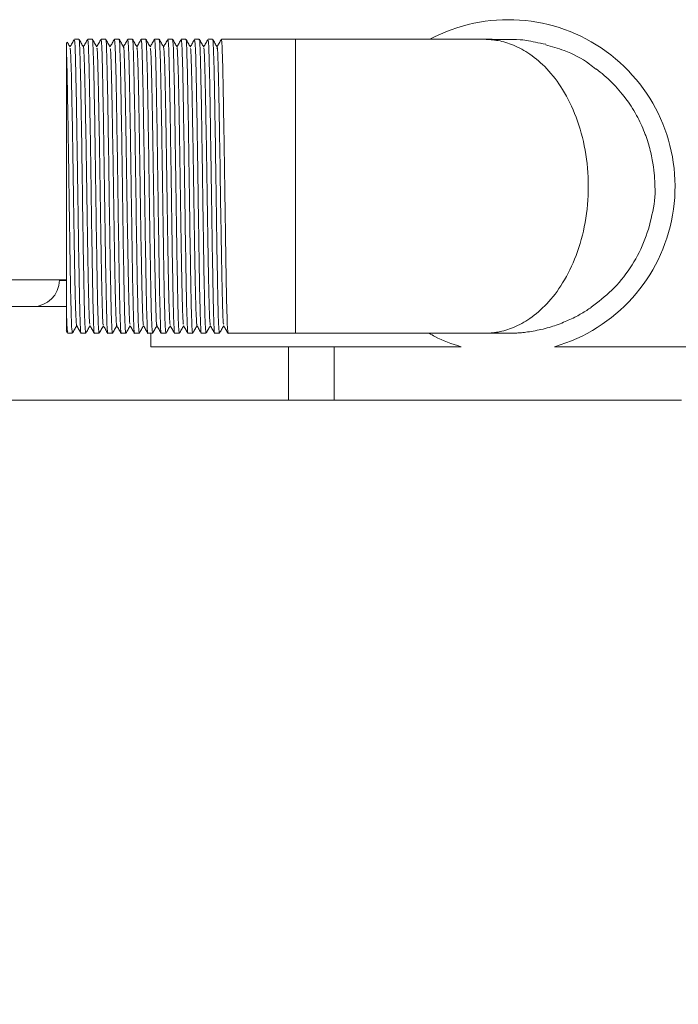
# Model space of a CAD drawing. Header units: millimetres. Extents: x 193.2 to 270.1, y 79 to 162.6.
# Tile 10 of 19: x 243.9 to 246.4, y 87.6 to 91.3. Entities that reach past the tile are written whole.
import ezdxf

# ---------------------------------------------------------------- set-up
doc = ezdxf.new("R2010")
doc.units = ezdxf.units.MM
doc.header["$PDSIZE"] = -1
doc.layers.add('COTAS', color=253, linetype='Continuous')
doc.layers.add('cuerpo', color=7, linetype='Continuous', lineweight=5)
doc.styles.add('ARIAL', font='arial.ttf')
doc.dimstyles.new('RS (E1.20)', dxfattribs={"dimtxt": 1.5, "dimasz": 0.7, "dimexe": 0.5, "dimexo": 1, "dimgap": 1, "dimtad": 0, "dimtih": 1, "dimtoh": 1, "dimdec": 0, "dimlfac": 20, "dimtxsty": 'ARIAL', "dimcen": 0, "dimclrd": 256, "dimclre": 256, "dimclrt": 256, "dimadec": 0, "dimazin": 0, "dimtfac": 1, "dimtdec": 0, "dimtofl": 0, "dimtmove": 0, "dimatfit": 3, "dimfxl": 1, "dimlwd": -1, "dimlwe": -1, "dimarcsym": 0})

# ---------------------------------------------------------------- blocks, each defined once
blk = doc.blocks.new('*D28')
at = {"layer": 'COTAS', "transparency": 16777216}
for p, q in [((242.9316, 88.8305), (242.9316, 85.5217)), ((248.5581, 88.8305), (248.5581, 85.5217)), ((242.2316, 86.0217), (241.5316, 86.0217)), ((249.2581, 86.0217), (249.9581, 86.0217))]:
    blk.add_line(p, q, dxfattribs=at)
for points in [[(242.2316, 86.1383), (242.2316, 85.905), (242.9316, 86.0217)], [(249.2581, 86.1383), (249.2581, 85.905), (248.5581, 86.0217)]]:
    blk.add_solid(points, dxfattribs=at)
at = {"layer": 'Defpoints', "color": 0, "transparency": 16777216}
for p in [(242.9316, 89.8305), (248.5581, 89.8305), (248.5581, 86.0217)]:
    blk.add_point(p, dxfattribs=at)
at = {"layer": 'COTAS', "transparency": 16777216, "insert": (245.6393, 86.0217), "char_height": 1.5, "attachment_point": 5, "style": 'ARIAL'}
blk.add_mtext('113', dxfattribs=at)

msp = doc.modelspace()

# ---------------------------------------------------------------- linework, layer by layer
at = {"layer": 'cuerpo'}
for p, q in [((244.141, 91.1805), (244.1237, 91.1805)), ((244.191, 91.1805), (244.1737, 91.1805)), ((244.241, 91.1805), (244.2237, 91.1805)), ((244.291, 91.1805), (244.2737, 91.1805)), ((244.341, 91.1805), (244.3237, 91.1805)), ((244.391, 91.1805), (244.3737, 91.1805)), ((244.441, 91.1805), (244.4237, 91.1805)), ((244.491, 91.1805), (244.4737, 91.1805)), ((244.541, 91.1805), (244.5237, 91.1805)), ((244.591, 91.1805), (244.5737, 91.1805)), ((244.641, 91.1805), (244.6237, 91.1805)), ((244.9504, 91.1805), (244.6737, 91.1805)), ((244.1072, 91.1506), (244.107, 91.1516)), ((244.4574, 91.1522), (244.4572, 91.1504)), ((244.0949, 91.1184), (244.0949, 90.1425)), ((243.6746, 90.2805), (244.096, 90.2805)), ((244.0678, 90.2805), (244.0677, 90.2787)), ((244.0677, 90.2787), (244.0949, 90.2787)), ((243.712, 90.1805), (244.0949, 90.1805)), ((244.0931, 90.0901), (244.0985, 90.0806)), ((244.0987, 90.0805), (244.116, 90.0805)), ((244.1487, 90.0805), (244.166, 90.0805)), ((244.1987, 90.0805), (244.216, 90.0805)), ((244.2487, 90.0805), (244.266, 90.0805)), ((244.2987, 90.0805), (244.316, 90.0805)), ((244.3487, 90.0805), (244.366, 90.0805)), ((244.3987, 90.0805), (244.416, 90.0805)), ((244.4093, 90.0805), (244.4093, 90.0305)), ((244.4487, 90.0805), (244.466, 90.0805)), ((244.4987, 90.0805), (244.516, 90.0805)), ((244.5487, 90.0805), (244.566, 90.0805)), ((244.5987, 90.0805), (244.616, 90.0805)), ((244.6487, 90.0805), (244.666, 90.0805)), ((244.6987, 90.0805), (244.9504, 90.0805)), ((244.4093, 90.0305), (245.5699, 90.0305)), ((244.9242, 89.8305), (244.9242, 90.0305)), ((245.0949, 90.0305), (245.0949, 89.8305)), ((245.9199, 90.0305), (247.0804, 90.0305)), ((243.712, 89.8305), (244.9242, 89.8305)), ((244.9242, 89.8305), (245.0949, 89.8305)), ((245.0949, 89.8305), (246.3949, 89.8305))]:
    msp.add_line(p, q, dxfattribs=at)
for centre, radius, start, end in [((245.7465, 90.6299), 0.624, 286.1295, 118.0698), ((243.9678, 90.2805), 0.1, 270, 359)]:
    msp.add_arc(centre, radius, start, end, dxfattribs=at)
for points, knots in [([(244.1235, 91.1803), (244.1208, 91.1755), (244.1154, 91.1662), (244.11, 91.1569), (244.1074, 91.1523)], [0, 0, 0, 0, 0.506971, 1, 1, 1, 1]), ([(244.1237, 91.1779), (244.1245, 91.1739), (244.1262, 91.1656), (244.1289, 91.0778), (244.1314, 90.9423), (244.134, 90.7845), (244.1361, 90.6417), (244.1381, 90.499), (244.1405, 90.3484), (244.143, 90.2027), (244.1458, 90.1116), (244.1477, 90.0721), (244.1486, 90.0822), (244.1487, 90.083)], [0, 0, 0, 0, 0.097645, 0.205004, 0.312364, 0.419724, 0.500055, 0.560845, 0.668205, 0.775566, 0.882925, 0.990285, 1, 1, 1, 1]), ([(244.1663, 90.081), (244.1654, 90.0852), (244.1636, 90.0935), (244.1608, 90.183), (244.1583, 90.3187), (244.1557, 90.4765), (244.1537, 90.6193), (244.1517, 90.7619), (244.1493, 90.9126), (244.1467, 91.0583), (244.144, 91.1494), (244.1421, 91.1888), (244.1411, 91.1788), (244.141, 91.1779)], [0, 0, 0, 0, 0.105185, 0.211647, 0.31811, 0.424572, 0.504233, 0.564514, 0.670978, 0.777441, 0.883903, 0.990366, 1, 1, 1, 1]), ([(244.1576, 91.152), (244.1548, 91.1567), (244.1494, 91.1662), (244.1439, 91.1756), (244.1412, 91.1803)], [0, 0, 0, 0, 0.499997, 1, 1, 1, 1]), ([(244.1735, 91.1803), (244.1708, 91.1756), (244.1654, 91.1662), (244.16, 91.1569), (244.1574, 91.1523)], [0, 0, 0, 0, 0.506721, 1, 1, 1, 1]), ([(244.1735, 91.1799), (244.1744, 91.1758), (244.1761, 91.1674), (244.1789, 91.0779), (244.1814, 90.9423), (244.184, 90.7845), (244.1861, 90.6417), (244.1881, 90.499), (244.1905, 90.3484), (244.193, 90.2027), (244.1958, 90.1116), (244.1977, 90.0721), (244.1986, 90.0822), (244.1987, 90.083)], [0, 0, 0, 0, 0.105295, 0.211744, 0.318194, 0.424643, 0.504294, 0.564568, 0.671018, 0.777469, 0.883918, 0.990368, 1, 1, 1, 1]), ([(244.2162, 90.0815), (244.2154, 90.0856), (244.2136, 90.0939), (244.2108, 90.183), (244.2083, 90.3187), (244.2057, 90.4765), (244.2037, 90.6193), (244.2017, 90.7619), (244.1993, 90.9126), (244.1967, 91.0583), (244.194, 91.1494), (244.1921, 91.1888), (244.1911, 91.1788), (244.191, 91.1779)], [0, 0, 0, 0, 0.103539, 0.210197, 0.316856, 0.423514, 0.503321, 0.563713, 0.670372, 0.777032, 0.88369, 0.990349, 1, 1, 1, 1]), ([(244.2076, 91.152), (244.2049, 91.1567), (244.1994, 91.1661), (244.194, 91.1756), (244.1913, 91.1803)], [0, 0, 0, 0, 0.499997, 1, 1, 1, 1]), ([(244.2235, 91.1803), (244.2208, 91.1756), (244.2154, 91.1663), (244.21, 91.157), (244.2074, 91.1523)], [0, 0, 0, 0, 0.505774, 1, 1, 1, 1]), ([(244.2235, 91.1797), (244.2244, 91.1755), (244.2261, 91.1672), (244.2289, 91.0779), (244.2314, 90.9423), (244.234, 90.7845), (244.2361, 90.6417), (244.2381, 90.499), (244.2405, 90.3484), (244.243, 90.2027), (244.2458, 90.1116), (244.2477, 90.0721), (244.2486, 90.0822), (244.2487, 90.083)], [0, 0, 0, 0, 0.104225, 0.210801, 0.317379, 0.423955, 0.503701, 0.564047, 0.670625, 0.777203, 0.883779, 0.990356, 1, 1, 1, 1]), ([(244.2662, 90.0811), (244.2654, 90.0852), (244.2636, 90.0936), (244.2608, 90.183), (244.2583, 90.3187), (244.2557, 90.4765), (244.2537, 90.6193), (244.2517, 90.7619), (244.2493, 90.9126), (244.2467, 91.0583), (244.244, 91.1494), (244.2421, 91.1888), (244.2411, 91.1788), (244.241, 91.1779)], [0, 0, 0, 0, 0.10512, 0.21159, 0.318061, 0.424531, 0.504197, 0.564483, 0.670954, 0.777425, 0.883895, 0.990366, 1, 1, 1, 1]), ([(244.2576, 91.152), (244.2548, 91.1567), (244.2494, 91.1662), (244.2439, 91.1756), (244.2412, 91.1803)], [0, 0, 0, 0, 0.499997, 1, 1, 1, 1]), ([(244.2736, 91.1804), (244.2708, 91.1756), (244.2654, 91.1663), (244.2601, 91.157), (244.2574, 91.1523)], [0, 0, 0, 0, 0.505149, 1, 1, 1, 1]), ([(244.2736, 91.1794), (244.2744, 91.1753), (244.2761, 91.167), (244.2789, 91.0779), (244.2814, 90.9423), (244.284, 90.7845), (244.2861, 90.6417), (244.2881, 90.499), (244.2905, 90.3484), (244.293, 90.2027), (244.2958, 90.1116), (244.2977, 90.0721), (244.2986, 90.0822), (244.2987, 90.083)], [0, 0, 0, 0, 0.103415, 0.210088, 0.316762, 0.423434, 0.503252, 0.563653, 0.670327, 0.777001, 0.883674, 0.990347, 1, 1, 1, 1]), ([(244.3162, 90.0815), (244.3154, 90.0856), (244.3136, 90.0939), (244.3108, 90.183), (244.3083, 90.3187), (244.3057, 90.4765), (244.3037, 90.6193), (244.3017, 90.7619), (244.2993, 90.9126), (244.2967, 91.0583), (244.294, 91.1494), (244.2921, 91.1888), (244.2911, 91.1788), (244.291, 91.1779)], [0, 0, 0, 0, 0.103563, 0.210218, 0.316874, 0.423529, 0.503334, 0.563725, 0.670381, 0.777038, 0.883693, 0.990349, 1, 1, 1, 1]), ([(244.3076, 91.152), (244.3049, 91.1567), (244.2994, 91.1661), (244.294, 91.1755), (244.2913, 91.1803)], [0, 0, 0, 0, 0.499997, 1, 1, 1, 1]), ([(244.3235, 91.1803), (244.3208, 91.1756), (244.3154, 91.1663), (244.31, 91.157), (244.3074, 91.1523)], [0, 0, 0, 0, 0.505916, 1, 1, 1, 1]), ([(244.3235, 91.1797), (244.3244, 91.1756), (244.3261, 91.1672), (244.3289, 91.0779), (244.3314, 90.9423), (244.334, 90.7845), (244.3361, 90.6417), (244.3381, 90.499), (244.3405, 90.3484), (244.343, 90.2027), (244.3458, 90.1116), (244.3477, 90.0721), (244.3486, 90.0822), (244.3487, 90.083)], [0, 0, 0, 0, 0.104429, 0.210981, 0.317535, 0.424087, 0.503814, 0.564147, 0.6707, 0.777253, 0.883805, 0.990358, 1, 1, 1, 1]), ([(244.3662, 90.0811), (244.3654, 90.0852), (244.3636, 90.0936), (244.3608, 90.183), (244.3583, 90.3187), (244.3557, 90.4765), (244.3537, 90.6193), (244.3517, 90.7619), (244.3493, 90.9126), (244.3467, 91.0583), (244.344, 91.1494), (244.3421, 91.1888), (244.3411, 91.1788), (244.341, 91.1779)], [0, 0, 0, 0, 0.105053, 0.211531, 0.31801, 0.424488, 0.50416, 0.56445, 0.670929, 0.777409, 0.883886, 0.990365, 1, 1, 1, 1]), ([(244.3576, 91.152), (244.3548, 91.1567), (244.3494, 91.1662), (244.3439, 91.1756), (244.3412, 91.1803)], [0, 0, 0, 0, 0.499997, 1, 1, 1, 1]), ([(244.3735, 91.1802), (244.3708, 91.1755), (244.3654, 91.1662), (244.36, 91.1569), (244.3574, 91.1523)], [0, 0, 0, 0, 0.507141, 1, 1, 1, 1]), ([(244.3737, 91.1779), (244.3745, 91.1739), (244.3762, 91.1656), (244.3789, 91.0778), (244.3814, 90.9423), (244.384, 90.7845), (244.3861, 90.6417), (244.3881, 90.499), (244.3905, 90.3484), (244.393, 90.2027), (244.3958, 90.1116), (244.3977, 90.0721), (244.3986, 90.0822), (244.3987, 90.083)], [0, 0, 0, 0, 0.097645, 0.205004, 0.312364, 0.419724, 0.500055, 0.560845, 0.668205, 0.775566, 0.882925, 0.990285, 1, 1, 1, 1]), ([(244.4162, 90.0815), (244.4154, 90.0856), (244.4136, 90.0939), (244.4108, 90.183), (244.4083, 90.3187), (244.4057, 90.4765), (244.4037, 90.6193), (244.4017, 90.7619), (244.3993, 90.9126), (244.3967, 91.0583), (244.394, 91.1494), (244.3921, 91.1888), (244.3911, 91.1788), (244.391, 91.1779)], [0, 0, 0, 0, 0.103595, 0.210246, 0.316899, 0.42355, 0.503352, 0.56374, 0.670393, 0.777046, 0.883697, 0.990349, 1, 1, 1, 1]), ([(244.4076, 91.152), (244.4049, 91.1567), (244.3994, 91.1661), (244.394, 91.1755), (244.3913, 91.1803)], [0, 0, 0, 0, 0.499997, 1, 1, 1, 1]), ([(244.4235, 91.1803), (244.4208, 91.1756), (244.4154, 91.1663), (244.41, 91.1569), (244.4074, 91.1523)], [0, 0, 0, 0, 0.506186, 1, 1, 1, 1]), ([(244.4235, 91.1798), (244.4244, 91.1756), (244.4261, 91.1673), (244.4289, 91.0779), (244.4314, 90.9423), (244.434, 90.7845), (244.4361, 90.6417), (244.4381, 90.499), (244.4405, 90.3484), (244.443, 90.2027), (244.4458, 90.1116), (244.4477, 90.0721), (244.4486, 90.0822), (244.4487, 90.083)], [0, 0, 0, 0, 0.104728, 0.211244, 0.317762, 0.424278, 0.503979, 0.564292, 0.67081, 0.777328, 0.883844, 0.990361, 1, 1, 1, 1]), ([(244.4662, 90.0811), (244.4654, 90.0852), (244.4636, 90.0936), (244.4608, 90.183), (244.4583, 90.3187), (244.4557, 90.4765), (244.4537, 90.6193), (244.4517, 90.7619), (244.4493, 90.9126), (244.4467, 91.0583), (244.444, 91.1494), (244.4421, 91.1888), (244.4411, 91.1788), (244.441, 91.1779)], [0, 0, 0, 0, 0.104985, 0.211471, 0.317958, 0.424444, 0.504122, 0.564417, 0.670904, 0.777392, 0.883877, 0.990364, 1, 1, 1, 1]), ([(244.4576, 91.152), (244.4548, 91.1568), (244.4494, 91.1662), (244.4439, 91.1756), (244.4412, 91.1803)], [0, 0, 0, 0, 0.499997, 1, 1, 1, 1]), ([(244.4736, 91.1803), (244.4708, 91.1756), (244.4654, 91.1663), (244.46, 91.157), (244.4574, 91.1523)], [0, 0, 0, 0, 0.505467, 1, 1, 1, 1]), ([(244.4736, 91.1795), (244.4744, 91.1754), (244.4761, 91.1671), (244.4789, 91.0779), (244.4814, 90.9423), (244.484, 90.7845), (244.4861, 90.6417), (244.4881, 90.499), (244.4905, 90.3484), (244.493, 90.2027), (244.4958, 90.1116), (244.4977, 90.0721), (244.4986, 90.0822), (244.4987, 90.083)], [0, 0, 0, 0, 0.103817, 0.210441, 0.317068, 0.423692, 0.503475, 0.563848, 0.670475, 0.777101, 0.883726, 0.990352, 1, 1, 1, 1]), ([(244.5162, 90.0815), (244.5154, 90.0856), (244.5136, 90.0939), (244.5108, 90.183), (244.5083, 90.3187), (244.5057, 90.4765), (244.5037, 90.6193), (244.5017, 90.7619), (244.4993, 90.9126), (244.4967, 91.0583), (244.494, 91.1494), (244.4921, 91.1888), (244.4911, 91.1788), (244.491, 91.1779)], [0, 0, 0, 0, 0.103636, 0.210282, 0.31693, 0.423576, 0.503375, 0.56376, 0.670408, 0.777056, 0.883703, 0.99035, 1, 1, 1, 1]), ([(244.5076, 91.152), (244.5049, 91.1567), (244.4994, 91.1661), (244.494, 91.1755), (244.4913, 91.1803)], [0, 0, 0, 0, 0.499997, 1, 1, 1, 1]), ([(244.5236, 91.1804), (244.5208, 91.1756), (244.5154, 91.1663), (244.5101, 91.157), (244.5074, 91.1523)], [0, 0, 0, 0, 0.505159, 1, 1, 1, 1]), ([(244.5236, 91.1795), (244.5244, 91.1753), (244.5261, 91.167), (244.5289, 91.0779), (244.5314, 90.9423), (244.534, 90.7845), (244.5361, 90.6417), (244.5381, 90.499), (244.5405, 90.3484), (244.543, 90.2027), (244.5458, 90.1116), (244.5477, 90.0721), (244.5486, 90.0822), (244.5487, 90.083)], [0, 0, 0, 0, 0.103483, 0.210148, 0.316814, 0.423478, 0.50329, 0.563686, 0.670352, 0.777018, 0.883683, 0.990348, 1, 1, 1, 1]), ([(244.5662, 90.0811), (244.5654, 90.0853), (244.5636, 90.0936), (244.5608, 90.183), (244.5583, 90.3187), (244.5557, 90.4765), (244.5537, 90.6193), (244.5517, 90.7619), (244.5493, 90.9126), (244.5467, 91.0583), (244.544, 91.1494), (244.5421, 91.1888), (244.5411, 91.1788), (244.541, 91.1779)], [0, 0, 0, 0, 0.104916, 0.21141, 0.317905, 0.424399, 0.504084, 0.564383, 0.670879, 0.777374, 0.883869, 0.990363, 1, 1, 1, 1]), ([(244.5576, 91.152), (244.5548, 91.1568), (244.5494, 91.1662), (244.5439, 91.1756), (244.5412, 91.1803)], [0, 0, 0, 0, 0.499997, 1, 1, 1, 1]), ([(244.5735, 91.1803), (244.5708, 91.1755), (244.5654, 91.1662), (244.56, 91.1569), (244.5574, 91.1523)], [0, 0, 0, 0, 0.506823, 1, 1, 1, 1]), ([(244.5737, 91.1779), (244.5745, 91.1739), (244.5762, 91.1656), (244.5789, 91.0778), (244.5814, 90.9423), (244.584, 90.7845), (244.5861, 90.6417), (244.5881, 90.499), (244.5905, 90.3484), (244.593, 90.2027), (244.5958, 90.1116), (244.5977, 90.0721), (244.5986, 90.0822), (244.5987, 90.083)], [0, 0, 0, 0, 0.097645, 0.205004, 0.312364, 0.419724, 0.500055, 0.560845, 0.668205, 0.775566, 0.882925, 0.990285, 1, 1, 1, 1]), ([(244.6162, 90.0814), (244.6154, 90.0856), (244.6136, 90.0939), (244.6108, 90.183), (244.6083, 90.3187), (244.6057, 90.4765), (244.6037, 90.6193), (244.6017, 90.7619), (244.5993, 90.9126), (244.5967, 91.0583), (244.594, 91.1494), (244.5921, 91.1888), (244.5911, 91.1788), (244.591, 91.1779)], [0, 0, 0, 0, 0.103687, 0.210327, 0.316969, 0.423609, 0.503403, 0.563785, 0.670427, 0.777069, 0.883709, 0.99035, 1, 1, 1, 1]), ([(244.6076, 91.152), (244.6049, 91.1567), (244.5994, 91.1661), (244.594, 91.1755), (244.5913, 91.1803)], [0, 0, 0, 0, 0.499997, 1, 1, 1, 1]), ([(244.6235, 91.1803), (244.6208, 91.1755), (244.6154, 91.1662), (244.61, 91.1569), (244.6074, 91.1523)], [0, 0, 0, 0, 0.506825, 1, 1, 1, 1]), ([(244.6237, 91.1779), (244.6245, 91.1739), (244.6262, 91.1656), (244.6289, 91.0778), (244.6314, 90.9423), (244.634, 90.7845), (244.6361, 90.6417), (244.6381, 90.499), (244.6405, 90.3484), (244.643, 90.2027), (244.6458, 90.1116), (244.6477, 90.0721), (244.6486, 90.0822), (244.6487, 90.083)], [0, 0, 0, 0, 0.097645, 0.205004, 0.312364, 0.419724, 0.500055, 0.560845, 0.668205, 0.775566, 0.882925, 0.990285, 1, 1, 1, 1]), ([(244.6662, 90.0811), (244.6654, 90.0853), (244.6636, 90.0936), (244.6608, 90.183), (244.6583, 90.3187), (244.6557, 90.4765), (244.6537, 90.6193), (244.6517, 90.7619), (244.6493, 90.9126), (244.6467, 91.0583), (244.644, 91.1494), (244.6421, 91.1888), (244.6411, 91.1788), (244.641, 91.1779)], [0, 0, 0, 0, 0.104846, 0.211348, 0.317852, 0.424355, 0.504045, 0.564349, 0.670853, 0.777357, 0.883859, 0.990363, 1, 1, 1, 1]), ([(244.6576, 91.152), (244.6548, 91.1568), (244.6494, 91.1662), (244.6439, 91.1756), (244.6412, 91.1803)], [0, 0, 0, 0, 0.499997, 1, 1, 1, 1]), ([(244.6735, 91.1803), (244.6708, 91.1756), (244.6654, 91.1663), (244.66, 91.157), (244.6574, 91.1523)], [0, 0, 0, 0, 0.505889, 1, 1, 1, 1]), ([(244.6735, 91.1797), (244.6744, 91.1756), (244.6761, 91.1672), (244.6789, 91.0779), (244.6814, 90.9423), (244.684, 90.7845), (244.6861, 90.6417), (244.6881, 90.499), (244.6905, 90.3484), (244.693, 90.2027), (244.6958, 90.1116), (244.6977, 90.0721), (244.6986, 90.0822), (244.6987, 90.083)], [0, 0, 0, 0, 0.104341, 0.210903, 0.317467, 0.424029, 0.503765, 0.564103, 0.670667, 0.777231, 0.883794, 0.990357, 1, 1, 1, 1]), ([(245.657, 91.1805), (245.6336, 91.1805), (245.5868, 91.1805), (245.4981, 91.1805), (245.4067, 91.1805), (245.2244, 91.1805), (245.0722, 91.1805), (244.9504, 91.1805)], [0, 0, 0, 0, 0.124607, 0.249274, 0.374154, 0.499324, 1, 1, 1, 1]), ([(245.8873, 91.1617), (245.8607, 91.1672), (245.8205, 91.1755), (245.7943, 91.1792), (245.7393, 91.1803), (245.6839, 91.1804), (245.657, 91.1805)], [0, 0, 0, 0, 0.491874, 0.742004, 0.874475, 1, 1, 1, 1]), ([(245.657, 90.0805), (245.6743, 90.0814), (245.7111, 90.0835), (245.7687, 90.1013), (245.8307, 90.135), (245.894, 90.1897), (245.9539, 90.2684), (246.0042, 90.3715), (246.038, 90.495), (246.05, 90.6305), (246.038, 90.7659), (246.0042, 90.8895), (245.9539, 90.9926), (245.894, 91.0712), (245.8307, 91.126), (245.7687, 91.1596), (245.7111, 91.1775), (245.6743, 91.1795), (245.657, 91.1805)], [0, 0, 0, 0, 0.042394, 0.090424, 0.144504, 0.204971, 0.271735, 0.344153, 0.420895, 0.5, 0.579105, 0.655849, 0.728264, 0.79503, 0.855496, 0.90958, 0.95758, 1, 1, 1, 1]), ([(244.0949, 91.1184), (244.0949, 91.1326), (244.0949, 91.1658), (244.0949, 91.1675), (244.0949, 91.1685)], [0, 0, 0, 0, 0.424676, 1, 1, 1, 1]), ([(244.1076, 91.152), (244.1049, 91.1567), (244.1014, 91.1626), (244.098, 91.1686), (244.0973, 91.1698)], [0, 0, 0, 0, 0.791736, 1, 1, 1, 1]), ([(244.1325, 90.1105), (244.1325, 90.1099), (244.1316, 90.1001), (244.1299, 90.1303), (244.1272, 90.2033), (244.1248, 90.3253), (244.1222, 90.4762), (244.1197, 90.6435), (244.1172, 90.8093), (244.1145, 90.9571), (244.1121, 91.0707), (244.1097, 91.1399), (244.1082, 91.1451), (244.1076, 91.1472)], [0, 0, 0, 0, 0.00671, 0.108197, 0.210881, 0.311429, 0.414207, 0.515427, 0.617187, 0.719748, 0.820341, 0.923181, 1, 1, 1, 1]), ([(244.1822, 90.1151), (244.1817, 90.1154), (244.1804, 90.1163), (244.178, 90.1766), (244.1756, 90.2835), (244.173, 90.4275), (244.1704, 90.5914), (244.168, 90.7597), (244.1653, 90.914), (244.1629, 91.0414), (244.1603, 91.1229), (244.1584, 91.1584), (244.1574, 91.149), (244.1572, 91.1472)], [0, 0, 0, 0, 0.061483, 0.164071, 0.264611, 0.366549, 0.468488, 0.569028, 0.671616, 0.772021, 0.874144, 0.975869, 1, 1, 1, 1]), ([(244.2322, 90.1144), (244.232, 90.1133), (244.2309, 90.1082), (244.2288, 90.1531), (244.2263, 90.2456), (244.2238, 90.3807), (244.2212, 90.5395), (244.2188, 90.7085), (244.2161, 90.8688), (244.2136, 91.0062), (244.2111, 91.1024), (244.209, 91.1507), (244.2079, 91.1469), (244.2076, 91.1459)], [0, 0, 0, 0, 0.031572, 0.135644, 0.238904, 0.341616, 0.445908, 0.547938, 0.652136, 0.755118, 0.8581, 0.962298, 1, 1, 1, 1]), ([(244.2826, 90.1125), (244.2825, 90.1111), (244.2815, 90.1013), (244.2797, 90.1339), (244.277, 90.2113), (244.2746, 90.3361), (244.272, 90.4887), (244.2695, 90.6565), (244.267, 90.8214), (244.2644, 90.9674), (244.2619, 91.0777), (244.2595, 91.1425), (244.2581, 91.1454), (244.2576, 91.1465)], [0, 0, 0, 0, 0.016193, 0.117634, 0.219872, 0.320149, 0.422666, 0.523345, 0.62503, 0.727114, 0.827481, 0.930029, 1, 1, 1, 1]), ([(244.3321, 90.1146), (244.3316, 90.1158), (244.3302, 90.1187), (244.3278, 90.1833), (244.3254, 90.2936), (244.3228, 90.4395), (244.3202, 90.6044), (244.3178, 90.7723), (244.3151, 90.9249), (244.3127, 91.0496), (244.3101, 91.127), (244.3083, 91.1597), (244.3073, 91.1499), (244.3072, 91.1487)], [0, 0, 0, 0, 0.068543, 0.171338, 0.271945, 0.374274, 0.476204, 0.577124, 0.679888, 0.780406, 0.88289, 0.984574, 1, 1, 1, 1]), ([(244.3822, 90.115), (244.3819, 90.114), (244.3807, 90.1103), (244.3786, 90.1585), (244.3761, 90.2547), (244.3736, 90.3922), (244.371, 90.5524), (244.3686, 90.7214), (244.3659, 90.8803), (244.3635, 91.0154), (244.3609, 91.1079), (244.3589, 91.1527), (244.3578, 91.1477), (244.3576, 91.1465)], [0, 0, 0, 0, 0.037694, 0.141929, 0.244948, 0.347967, 0.452202, 0.554269, 0.658599, 0.761347, 0.864644, 0.968753, 1, 1, 1, 1]), ([(244.4326, 90.1134), (244.4324, 90.1117), (244.4314, 90.1026), (244.4295, 90.1381), (244.4269, 90.2196), (244.4244, 90.347), (244.4218, 90.5012), (244.4193, 90.6696), (244.4168, 90.8335), (244.4142, 90.9774), (244.4117, 91.0843), (244.4094, 91.1445), (244.4081, 91.1454), (244.4076, 91.1458)], [0, 0, 0, 0, 0.02227, 0.124289, 0.226709, 0.327406, 0.430291, 0.531123, 0.633357, 0.735592, 0.836423, 0.939309, 1, 1, 1, 1]), ([(244.4822, 90.1133), (244.4816, 90.1155), (244.4801, 90.1207), (244.4776, 90.1902), (244.4752, 90.3038), (244.4726, 90.4517), (244.4701, 90.6175), (244.4676, 90.7847), (244.4649, 90.9361), (244.4625, 91.056), (244.4599, 91.1352), (244.4583, 91.1454), (244.4576, 91.1503)], [0, 0, 0, 0, 0.079839, 0.183918, 0.285722, 0.389518, 0.492504, 0.594942, 0.698958, 0.800717, 0.904638, 1, 1, 1, 1]), ([(244.5322, 90.1153), (244.5318, 90.1146), (244.5306, 90.1121), (244.5284, 90.1642), (244.526, 90.2641), (244.5234, 90.4038), (244.5208, 90.5654), (244.5184, 90.7342), (244.5157, 90.8917), (244.5133, 91.0242), (244.5107, 91.1135), (244.5086, 91.1555), (244.5075, 91.148), (244.5072, 91.146)], [0, 0, 0, 0, 0.046243, 0.1489, 0.25, 0.35164, 0.454079, 0.554553, 0.657272, 0.758149, 0.860034, 0.962319, 1, 1, 1, 1]), ([(244.5826, 90.1145), (244.5823, 90.1125), (244.5813, 90.1039), (244.5793, 90.1425), (244.5767, 90.2281), (244.5742, 90.358), (244.5716, 90.5139), (244.5692, 90.6826), (244.5665, 90.8454), (244.564, 90.9872), (244.5615, 91.0907), (244.5593, 91.1468), (244.558, 91.1459), (244.5576, 91.1456)], [0, 0, 0, 0, 0.031445, 0.13335, 0.235254, 0.33576, 0.438313, 0.538685, 0.640773, 0.742463, 0.843147, 0.94567, 1, 1, 1, 1]), ([(244.6322, 90.1124), (244.6315, 90.1158), (244.63, 90.1234), (244.6274, 90.1975), (244.625, 90.3142), (244.6224, 90.4639), (244.6199, 90.6305), (244.6174, 90.797), (244.6147, 90.9467), (244.6123, 91.0635), (244.6098, 91.1374), (244.6083, 91.145), (244.6076, 91.1484)], [0, 0, 0, 0, 0.086635, 0.191003, 0.293108, 0.397382, 0.500439, 0.603496, 0.70777, 0.809874, 0.914243, 1, 1, 1, 1]), ([(244.6822, 90.1153), (244.6818, 90.115), (244.6805, 90.1141), (244.6782, 90.1702), (244.6758, 90.2737), (244.6732, 90.4156), (244.6706, 90.5784), (244.6682, 90.747), (244.6655, 90.9029), (244.6631, 91.0329), (244.6605, 91.1184), (244.6585, 91.157), (244.6574, 91.1485), (244.6572, 91.1465)], [0, 0, 0, 0, 0.054439, 0.15702, 0.257761, 0.359508, 0.461655, 0.562083, 0.664695, 0.765257, 0.867219, 0.969181, 1, 1, 1, 1]), ([(245.8866, 91.1595), (245.9097, 91.1531), (245.9675, 91.1374), (246.0311, 91.1049), (246.0662, 91.0751), (246.074, 91.0685)], [0, 0, 0, 0, 0.341896, 0.855189, 1, 1, 1, 1]), ([(244.1162, 90.0815), (244.1154, 90.0856), (244.1136, 90.0939), (244.1108, 90.183), (244.1083, 90.3187), (244.1057, 90.4765), (244.1037, 90.6193), (244.1017, 90.7619), (244.0993, 90.9123), (244.097, 91.0432), (244.0955, 91.0969), (244.0949, 91.1184)], [0, 0, 0, 0, 0.121984, 0.247664, 0.373346, 0.499026, 0.593067, 0.66423, 0.789912, 0.915594, 1, 1, 1, 1]), ([(246.2949, 90.6319), (246.2947, 90.6432), (246.2944, 90.6627), (246.2906, 90.7026), (246.2836, 90.7409), (246.2771, 90.7691), (246.2694, 90.7956), (246.2622, 90.8168), (246.2541, 90.8383), (246.242, 90.8664), (246.218, 90.9135), (246.1809, 90.9684), (246.1299, 91.026), (246.095, 91.0542), (246.0753, 91.0702)], [0, 0, 0, 0, 0.18427, 0.319964, 0.371216, 0.41308, 0.448167, 0.464524, 0.480887, 0.515673, 0.556206, 0.662458, 0.809379, 1, 1, 1, 1]), ([(246.2946, 90.633), (246.2947, 90.6322), (246.2984, 90.5956), (246.2862, 90.5224), (246.2568, 90.4186), (246.2049, 90.3232), (246.1385, 90.2401), (246.083, 90.1981), (246.0562, 90.1779)], [0, 0, 0, 0, 0.004818, 0.206646, 0.408475, 0.610303, 0.812131, 1, 1, 1, 1]), ([(244.0949, 90.1425), (244.0954, 90.1277), (244.0967, 90.0904), (244.098, 90.0866), (244.0987, 90.0843)], [0, 0, 0, 0, 0.39764, 1, 1, 1, 1]), ([(244.0949, 90.0911), (244.0949, 90.0929), (244.0949, 90.0959), (244.0949, 90.1294), (244.0949, 90.1425)], [0, 0, 0, 0, 0.60724, 1, 1, 1, 1]), ([(245.657, 90.0805), (245.6746, 90.0805), (245.7077, 90.0805), (245.7491, 90.0805), (245.7648, 90.0806), (245.7893, 90.0822), (245.8168, 90.0847), (245.8771, 90.0952), (245.934, 90.1131), (245.9836, 90.1339), (246.0264, 90.1571), (246.0459, 90.1701), (246.0567, 90.1773)], [0, 0, 0, 0, 0.08697, 0.164187, 0.290242, 0.337545, 0.377681, 0.450435, 0.540469, 0.659507, 0.811915, 1, 1, 1, 1]), ([(244.1162, 90.0806), (244.1189, 90.0853), (244.1243, 90.0946), (244.1297, 90.104), (244.1324, 90.1086)], [0, 0, 0, 0, 0.50518, 1, 1, 1, 1]), ([(244.1322, 90.109), (244.1349, 90.1043), (244.1403, 90.0948), (244.1458, 90.0854), (244.1485, 90.0807)], [0, 0, 0, 0, 0.499997, 1, 1, 1, 1]), ([(244.1663, 90.0807), (244.169, 90.0854), (244.1744, 90.0947), (244.1797, 90.104), (244.1824, 90.1086)], [0, 0, 0, 0, 0.506622, 1, 1, 1, 1]), ([(244.1822, 90.1089), (244.1849, 90.1042), (244.1904, 90.0948), (244.1958, 90.0854), (244.1985, 90.0806)], [0, 0, 0, 0, 0.499997, 1, 1, 1, 1]), ([(244.2162, 90.0806), (244.2189, 90.0853), (244.2243, 90.0946), (244.2297, 90.104), (244.2324, 90.1086)], [0, 0, 0, 0, 0.505232, 1, 1, 1, 1]), ([(244.2322, 90.1089), (244.2349, 90.1042), (244.2404, 90.0948), (244.2458, 90.0853), (244.2486, 90.0806)], [0, 0, 0, 0, 0.499997, 1, 1, 1, 1]), ([(244.2663, 90.0807), (244.269, 90.0854), (244.2744, 90.0947), (244.2797, 90.104), (244.2824, 90.1086)], [0, 0, 0, 0, 0.506544, 1, 1, 1, 1]), ([(244.2822, 90.1089), (244.2849, 90.1042), (244.2904, 90.0947), (244.2958, 90.0853), (244.2986, 90.0806)], [0, 0, 0, 0, 0.499997, 1, 1, 1, 1]), ([(244.3162, 90.0806), (244.3189, 90.0853), (244.3243, 90.0946), (244.3297, 90.104), (244.3324, 90.1086)], [0, 0, 0, 0, 0.505225, 1, 1, 1, 1]), ([(244.3322, 90.109), (244.3349, 90.1043), (244.3403, 90.0948), (244.3458, 90.0854), (244.3485, 90.0807)], [0, 0, 0, 0, 0.499997, 1, 1, 1, 1]), ([(244.3662, 90.0807), (244.369, 90.0854), (244.3744, 90.0947), (244.3797, 90.104), (244.3824, 90.1086)], [0, 0, 0, 0, 0.506478, 1, 1, 1, 1]), ([(244.3822, 90.109), (244.3849, 90.1043), (244.3903, 90.0948), (244.3958, 90.0854), (244.3985, 90.0807)], [0, 0, 0, 0, 0.499997, 1, 1, 1, 1]), ([(244.4162, 90.0806), (244.4189, 90.0853), (244.4243, 90.0946), (244.4297, 90.104), (244.4324, 90.1086)], [0, 0, 0, 0, 0.505285, 1, 1, 1, 1]), ([(244.4322, 90.1089), (244.4349, 90.1042), (244.4404, 90.0948), (244.4458, 90.0853), (244.4485, 90.0806)], [0, 0, 0, 0, 0.499997, 1, 1, 1, 1]), ([(244.4662, 90.0807), (244.469, 90.0854), (244.4744, 90.0947), (244.4797, 90.104), (244.4824, 90.1086)], [0, 0, 0, 0, 0.50642, 1, 1, 1, 1]), ([(244.4822, 90.1089), (244.4849, 90.1042), (244.4904, 90.0947), (244.4958, 90.0853), (244.4986, 90.0806)], [0, 0, 0, 0, 0.499997, 1, 1, 1, 1]), ([(244.5162, 90.0806), (244.5189, 90.0853), (244.5243, 90.0946), (244.5297, 90.104), (244.5324, 90.1086)], [0, 0, 0, 0, 0.505316, 1, 1, 1, 1]), ([(244.5322, 90.1089), (244.5349, 90.1042), (244.5404, 90.0948), (244.5458, 90.0853), (244.5485, 90.0806)], [0, 0, 0, 0, 0.499997, 1, 1, 1, 1]), ([(244.5662, 90.0807), (244.569, 90.0854), (244.5743, 90.0947), (244.5797, 90.104), (244.5824, 90.1086)], [0, 0, 0, 0, 0.50633, 1, 1, 1, 1]), ([(244.5822, 90.109), (244.5849, 90.1043), (244.5903, 90.0949), (244.5958, 90.0854), (244.5985, 90.0807)], [0, 0, 0, 0, 0.499997, 1, 1, 1, 1]), ([(244.6162, 90.0806), (244.6189, 90.0853), (244.6243, 90.0946), (244.6297, 90.104), (244.6324, 90.1086)], [0, 0, 0, 0, 0.50535, 1, 1, 1, 1]), ([(244.6322, 90.109), (244.6349, 90.1042), (244.6404, 90.0948), (244.6458, 90.0854), (244.6485, 90.0807)], [0, 0, 0, 0, 0.499997, 1, 1, 1, 1]), ([(244.6662, 90.0807), (244.669, 90.0854), (244.6743, 90.0947), (244.6797, 90.104), (244.6824, 90.1086)], [0, 0, 0, 0, 0.506317, 1, 1, 1, 1]), ([(244.6822, 90.1089), (244.6849, 90.1042), (244.6904, 90.0948), (244.6958, 90.0853), (244.6985, 90.0806)], [0, 0, 0, 0, 0.499997, 1, 1, 1, 1]), ([(244.9504, 90.0805), (245.0227, 90.0805), (245.1596, 90.0805), (245.3259, 90.0805), (245.4475, 90.0805), (245.53, 90.0805), (245.6017, 90.0805), (245.639, 90.0805), (245.657, 90.0805)], [0, 0, 0, 0, 0.297137, 0.562997, 0.684197, 0.797193, 0.902507, 1, 1, 1, 1]), ([(245.5699, 90.0305), (245.5361, 90.041), (245.4946, 90.0539), (245.4581, 90.0764), (245.4514, 90.0805)], [0, 0, 0, 0, 0.816831, 1, 1, 1, 1])]:
    msp.add_open_spline(points, degree=3, knots=knots, dxfattribs=at)
for points in [[(244.9504, 90.6305), (244.9504, 90.6665), (244.9504, 90.7385), (244.9504, 90.8423), (244.9504, 90.938), (244.9504, 91.0219), (244.9504, 91.0908), (244.9504, 91.1416), (244.9504, 91.1743), (244.9504, 91.1784), (244.9504, 91.1805)], [(244.9504, 90.0805), (244.9504, 90.0825), (244.9504, 90.0866), (244.9504, 90.1193), (244.9504, 90.1701), (244.9504, 90.2391), (244.9504, 90.3229), (244.9504, 90.4186), (244.9504, 90.5225), (244.9504, 90.5945), (244.9504, 90.6305)]]:
    msp.add_open_spline(points, degree=3, dxfattribs=at)

# ---------------------------------------------------------------- dimensions: what is measured, and where the dimension line sits
at = {"layer": 'COTAS'}
dim = msp.add_linear_dim(base=(248.5581, 86.0217), p1=(242.9316, 89.8305), p2=(248.5581, 89.8305), dimstyle='RS (E1.20)', dxfattribs=at)
dim.commit()
dim.dimension.update_dxf_attribs({"geometry": '*D28', "text_midpoint": (245.6393, 86.0217), "dimtype": 160})

doc.saveas('drawing.dxf')
